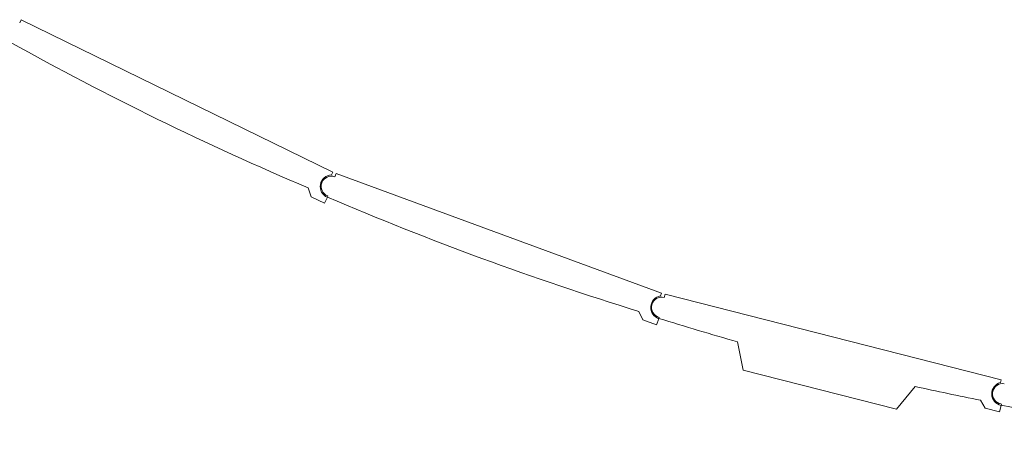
# Model space of a CAD drawing. Header units: metres. Extents: x 135583 to 135939, y 457896 to 458258.
# Tile 46 of 256: x 135630.72 to 135637.43, y 458111.4 to 458114.36. Entities that reach past the tile are written whole.
import ezdxf

# ---------------------------------------------------------------- set-up
doc = ezdxf.new("R2010")
doc.units = ezdxf.units.M
doc.layers.add('NIEUWE INSTALLATIE', color=250, linetype='Continuous', lineweight=0)

msp = doc.modelspace()

# ---------------------------------------------------------------- linework, layer by layer
at = {"layer": 'NIEUWE INSTALLATIE'}
for p, q in [((135630.7268, 458114.3586), (135630.7169, 458114.3384)), ((135632.8525, 458113.3197), (135630.7268, 458114.3586)), ((135632.8437, 458113.3017), (135632.8525, 458113.3197)), ((135632.8752, 458113.31), (135632.8675, 458113.2888)), ((135635.0964, 458112.495), (135632.8752, 458113.31)), ((135632.6857, 458113.2119), (135632.7064, 458113.1517)), ((135632.7064, 458113.1517), (135632.7962, 458113.1078)), ((135632.7962, 458113.1078), (135632.816, 458113.1483)), ((135632.8192, 458113.1574), (135632.8167, 458113.1504)), ((135635.0895, 458112.4763), (135635.0964, 458112.495)), ((135635.1201, 458112.4877), (135635.1145, 458112.4659)), ((135637.4133, 458111.9055), (135635.1201, 458112.4877)), ((135634.9417, 458112.3708), (135634.9684, 458112.313)), ((135634.9684, 458112.313), (135635.0623, 458112.2786)), ((135635.0623, 458112.2786), (135635.0778, 458112.3208)), ((135635.0801, 458112.3302), (135635.0782, 458112.323)), ((135635.615, 458112.1636), (135635.6516, 458111.9711)), ((135635.6516, 458111.9711), (135636.6997, 458111.705)), ((135637.4084, 458111.8862), (135637.4133, 458111.9055)), ((135636.6997, 458111.705), (135636.8258, 458111.8594)), ((135637.2721, 458111.766), (135637.3047, 458111.7113)), ((135637.3047, 458111.7113), (135637.4016, 458111.6867)), ((135637.4016, 458111.6867), (135637.4127, 458111.7303)), ((135637.414, 458111.7399), (135637.4129, 458111.7325))]:
    msp.add_line(p, q, dxfattribs=at)
for centre, radius, start, end in [((135641.0175, 458132.8353), 21.3189, 240.90864, 246.99478), ((135632.8433, 458113.2231), 0.07, 69.85335, 249.85335), ((135641.2116, 458132.7468), 21.3189, 246.81028, 252.89642), ((135635.0973, 458112.3981), 0.07, 75.75499, 255.75499), ((135641.4137, 458132.6788), 21.3189, 252.71192, 254.21684), ((135641.4137, 458132.6788), 21.3189, 257.57255, 258.79806), ((135637.4285, 458111.8087), 0.08, 104.56557, 258.58279), ((135637.4241, 458111.8092), 0.07, 81.65663, 261.65663), ((135641.6218, 458132.6318), 21.3189, 258.61356, 264.6997)]:
    msp.add_arc(centre, radius, start, end, dxfattribs=at)
for centre, major_axis in [((135632.8475, 458113.2218), (-0.0415, 0.0684)), ((135635.1016, 458112.3972), (-0.0483, 0.0637))]:
    msp.add_ellipse(centre, major_axis=major_axis, ratio=1, start_param=5.785696, end_param=8.473804, dxfattribs=at)

doc.saveas('drawing.dxf')
